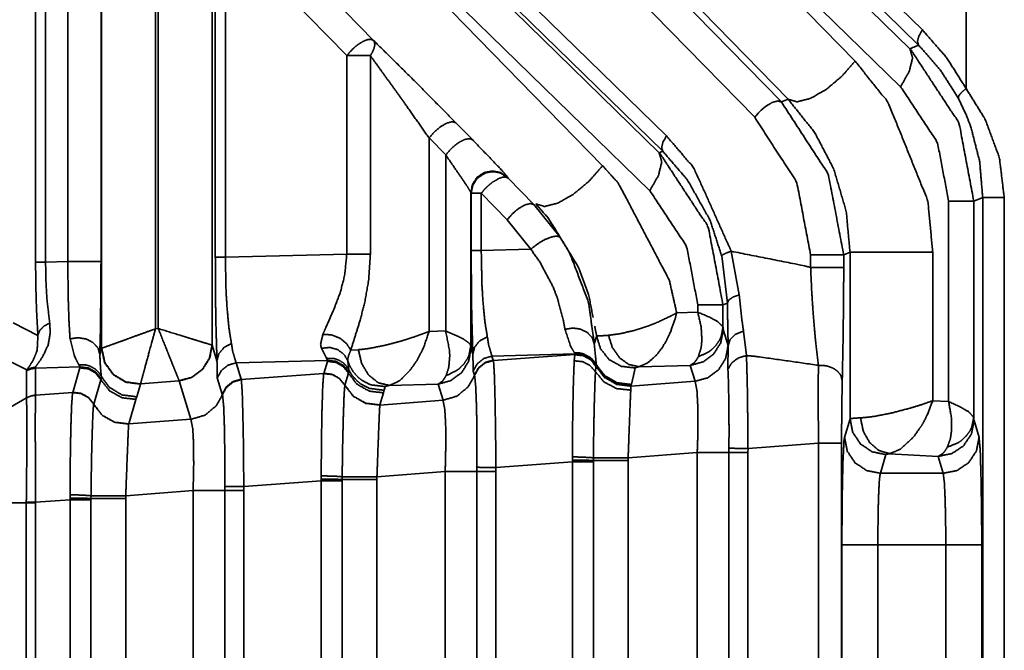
# Model space of a CAD drawing. Header units: millimetres. Extents: x 4 to 836, y 5 to 589.
# Tile 97 of 145: x 638 to 652, y 322 to 331. Entities that reach past the tile are written whole.
import ezdxf

# ---------------------------------------------------------------- set-up
doc = ezdxf.new("R2010")
doc.units = ezdxf.units.MM
doc.layers.add('1', color=7, linetype='Continuous', true_color=0xffffff)
doc.styles.add('ideas_simplex', font='simplex.shx')
doc.dimstyles.get("Standard").update_dxf_attribs({"dimtxt": 0.18, "dimasz": 0.18, "dimexe": 0.18, "dimexo": 0.0625, "dimgap": 0.09, "dimtad": 0, "dimtih": 1, "dimtoh": 1, "dimdec": 4, "dimzin": 0, "dimdsep": 46, "dimtxsty": 'Standard', "dimcen": 0.09, "dimadec": 0, "dimazin": 0, "dimtfac": 1, "dimtdec": 4, "dimtofl": 0, "dimtmove": 0, "dimatfit": 3, "dimfxl": 1, "dimtolj": 1, "dimtzin": 0, "dimarcsym": 0})

# ---------------------------------------------------------------- blocks, each defined once
blk = doc.blocks.new('_U5')
at = {"layer": '1', "color": 87, "lineweight": 25}
for p, q in [((663.6225, 395.000191), (662.1225, 395.000191)), ((662.1225, 395.000191), (662.1225, 389.375191)), ((676.3275, 395.000191), (674.8275, 395.000191)), ((676.3275, 389.375191), (676.3275, 395.000191)), ((662.1225, 389.375191), (663.6225, 389.375191)), ((674.8275, 389.375191), (676.3275, 389.375191))]:
    blk.add_line(p, q, dxfattribs=at)
at = {"layer": '1', "color": 152, "lineweight": 13}
for p, q in [((637.725, 328.892921), (637.725, 389.875191)), ((700.725, 310.5), (700.725, 389.875191))]:
    blk.add_line(p, q, dxfattribs=at)
at = {"layer": '1', "color": 27, "lineweight": 13}
blk.add_line((700.725, 387.875191), (637.725, 387.875191), dxfattribs=at)
at = {"layer": '1', "color": 27, "lineweight": 18}
for points in [[(637.725, 387.875191), (640.724998, 388.404172), (640.725002, 387.34621)], [(700.725, 387.875191), (697.725002, 387.34621), (697.724998, 388.404172)]]:
    blk.add_solid(points, dxfattribs=at)
at = {"layer": '1', "color": 87, "linetype": 'Continuous', "lineweight": 25, "char_height": 3, "attachment_point": 7, "line_spacing_factor": 1.204819, "style": 'ideas_simplex'}
for s, insert in [('\\W1.0642;63', (666.564, 397.135191)), ('\\W1.2097;2.48', (663.594, 389.822691))]:
    blk.add_mtext(s, dxfattribs=dict(at, insert=insert))

msp = doc.modelspace()

# ---------------------------------------------------------------- linework, layer by layer
at = {"layer": '1', "color": 143, "linetype": 'Continuous', "lineweight": 35}
for p, q in [((638.677, 342.954), (650.872, 331.044)), ((650.82, 330.832), (638.625, 342.742)), ((639.049, 340.135), (648.912, 330.042)), ((648.54, 329.829), (638.677, 339.923)), ((638.677, 338.004), (647.313, 329.57)), ((647.261, 329.358), (638.625, 337.792)), ((646.024, 335.346), (650.698, 330.781)), ((640.206, 335.092), (640.206, 326.888)), ((640.244, 326.892), (640.244, 335.054)), ((638.538, 327.817), (638.538, 334.973)), ((638.677, 334.973), (638.677, 327.817)), ((641.51, 334.904), (647.21, 329.336)), ((639.448, 334.779), (639.448, 327.825)), ((639.456, 326.617), (639.456, 334.782)), ((650.568, 330.251), (645.894, 334.816)), ((645.894, 334.747), (649.936, 330.61)), ((638.988, 327.825), (638.988, 334.654)), ((647.08, 328.806), (641.379, 334.374)), ((641.379, 334.318), (646.424, 329.156)), ((649.006, 330.08), (644.964, 334.217)), ((651.481, 330.228), (651.481, 333.236)), ((640.994, 332.74), (640.994, 326.661)), ((641.55, 332.626), (643.238, 330.898)), ((641.038, 327.883), (641.038, 332.414)), ((642.866, 330.686), (641.178, 332.414)), ((641.178, 332.414), (641.178, 327.883)), ((650.698, 330.781), (650.82, 330.832)), ((642.866, 327.927), (642.866, 330.686)), ((643.194, 330.686), (643.194, 327.927)), ((648.912, 330.042), (649.006, 330.08)), ((644.383, 329.753), (644.614, 329.518)), ((644.242, 329.306), (644.011, 329.541)), ((644.011, 329.541), (644.011, 326.852)), ((644.242, 326.858), (644.242, 329.306)), ((647.21, 329.336), (647.261, 329.358)), ((645.104, 328.996), (645.109, 328.984)), ((645.109, 328.984), (645.469, 328.615)), ((644.592, 328.784), (644.592, 326.654)), ((644.597, 328.772), (644.592, 328.784)), ((644.597, 327.977), (644.597, 328.772)), ((644.737, 328.772), (644.737, 327.977)), ((645.097, 328.403), (644.737, 328.772)), ((651.711, 328.716), (651.587, 328.665)), ((651.711, 305.655), (651.711, 328.716)), ((652.01, 328.716), (652.01, 305.654)), ((645.469, 328.615), (645.834, 328.162)), ((651.237, 325.876), (651.237, 328.665)), ((651.587, 328.665), (651.587, 325.658)), ((645.425, 327.995), (645.097, 328.403)), ((644.737, 327.977), (645.425, 327.995)), ((641.178, 327.883), (642.866, 327.927)), ((648.16, 327.246), (648.081, 327.901)), ((648.214, 327.966), (648.325, 327.36)), ((649.318, 327.74), (649.318, 327.916)), ((649.866, 327.952), (649.778, 327.916)), ((649.778, 327.916), (649.778, 327.74)), ((649.866, 325.638), (649.866, 327.952)), ((651.016, 327.952), (651.016, 325.888)), ((638.677, 327.817), (638.988, 327.825)), ((647.749, 327.119), (647.749, 327.22)), ((648.16, 327.246), (648.099, 327.22)), ((648.099, 327.22), (648.099, 326.915)), ((647.455, 327.111), (647.749, 327.119)), ((638.225, 326.97), (638.57, 326.797)), ((640.206, 326.888), (640.244, 326.892)), ((644.011, 326.852), (644.242, 326.858)), ((648.103, 326.877), (648.17, 326.656)), ((648.385, 326.857), (648.425, 326.516)), ((640.992, 326.662), (640.994, 326.661)), ((640.994, 326.661), (641.061, 326.441)), ((648.168, 326.326), (648.171, 326.653)), ((648.17, 326.656), (648.171, 326.653)), ((638.418, 326.318), (637.976, 326.539)), ((639.431, 326.532), (639.456, 326.617)), ((639.458, 326.618), (639.456, 326.617)), ((642.583, 326.478), (642.513, 326.617)), ((642.921, 326.59), (643.028, 326.598)), ((644.595, 326.616), (644.62, 326.535)), ((646.042, 326.539), (644.886, 326.509)), ((644.886, 326.509), (644.903, 326.453)), ((644.905, 326.447), (646.04, 326.533)), ((646.031, 326.443), (646.039, 326.528)), ((646.039, 326.529), (646.04, 326.533)), ((646.04, 326.533), (646.042, 326.539)), ((638.533, 326.354), (638.536, 326.342)), ((639.157, 326.358), (638.536, 326.342)), ((639.157, 326.358), (639.14, 326.387)), ((639.153, 326.345), (639.157, 326.358)), ((642.6, 326.449), (641.327, 326.415)), ((641.327, 326.415), (641.397, 326.188)), ((642.548, 326.269), (642.596, 326.436)), ((642.6, 326.449), (642.583, 326.478)), ((642.596, 326.436), (642.6, 326.449)), ((642.883, 326.439), (642.897, 326.315)), ((644.903, 326.453), (644.905, 326.447)), ((646.332, 326.365), (646.326, 326.291)), ((646.336, 326.385), (646.334, 326.375)), ((646.337, 326.39), (646.336, 326.385)), ((647.644, 326.38), (646.932, 326.361)), ((647.711, 326.159), (647.644, 326.38)), ((638.41, 326.303), (638.418, 326.318)), ((638.411, 325.928), (638.41, 326.303)), ((638.536, 326.342), (638.537, 325.967)), ((639.054, 326.005), (639.153, 326.345)), ((639.453, 326.224), (639.449, 326.194)), ((641.399, 326.182), (642.548, 326.269)), ((642.547, 326.268), (642.548, 326.269)), ((642.547, 326.266), (642.547, 326.268)), ((642.889, 326.272), (642.84, 326.105)), ((642.893, 326.284), (642.889, 326.272)), ((642.897, 326.315), (642.893, 326.284)), ((644.641, 326.243), (644.624, 326.3)), ((644.643, 326.237), (644.641, 326.243)), ((639.445, 326.181), (639.346, 325.841)), ((639.449, 326.194), (639.445, 326.181)), ((639.996, 326.12), (639.944, 325.943)), ((639.997, 326.122), (639.996, 326.12)), ((640.534, 326.166), (639.997, 326.122)), ((640.535, 326.164), (640.534, 326.166)), ((640.698, 325.63), (640.535, 326.164)), ((641.135, 325.979), (641.065, 326.206)), ((641.397, 326.188), (641.399, 326.182)), ((642.84, 326.105), (642.84, 326.104)), ((643.402, 326.084), (643.388, 326.033)), ((644.136, 326.119), (643.458, 326.101)), ((644.205, 325.895), (644.136, 326.119)), ((646.819, 326.091), (646.817, 326.036)), ((646.819, 326.092), (647.711, 326.159)), ((646.824, 326.11), (646.819, 326.092)), ((646.819, 326.092), (646.819, 326.091)), ((646.825, 326.114), (646.824, 326.11)), ((638.537, 325.966), (639.054, 326.005)), ((638.537, 325.967), (638.537, 325.966)), ((639.053, 326.002), (639.054, 326.004)), ((639.054, 326.004), (639.054, 326.005)), ((641.137, 325.972), (641.135, 325.979)), ((643.376, 325.998), (643.327, 325.83)), ((643.388, 326.033), (643.376, 325.998)), ((637.725, 325.533), (638.411, 325.928)), ((638.411, 325.927), (638.411, 325.928)), ((639.346, 325.841), (639.346, 325.84)), ((639.346, 325.84), (639.346, 325.838)), ((639.933, 325.907), (639.833, 325.566)), ((643.326, 325.828), (644.205, 325.895)), ((643.327, 325.83), (643.326, 325.828)), ((651.016, 325.888), (651.237, 325.876)), ((639.833, 325.565), (640.698, 325.63)), ((639.833, 325.566), (639.833, 325.565)), ((649.789, 325.378), (649.866, 325.638)), ((651.591, 325.613), (651.661, 325.378)), ((649.427, 325.298), (648.447, 325.224)), ((649.427, 317.702), (649.427, 325.298)), ((649.748, 325.298), (649.748, 317.702)), ((647.741, 325.168), (646.78, 325.095)), ((647.741, 317.832), (647.741, 325.168)), ((648.182, 325.168), (648.182, 325.227)), ((648.182, 317.832), (648.182, 325.168)), ((648.447, 325.224), (648.446, 325.168)), ((648.446, 325.168), (648.446, 317.832)), ((650.366, 325.14), (650.288, 324.88)), ((651.091, 325.115), (650.415, 325.152)), ((651.162, 324.88), (651.091, 325.115)), ((646.005, 325.039), (644.94, 324.959)), ((646.005, 325.062), (646.005, 325.108)), ((646.005, 325.039), (646.005, 325.062)), ((646.005, 317.961), (646.005, 325.039)), ((646.296, 325.095), (646.296, 325.058)), ((646.296, 325.058), (646.296, 325.039)), ((646.296, 325.039), (646.296, 317.961)), ((646.78, 325.095), (646.78, 325.058)), ((646.78, 325.058), (646.78, 317.942)), ((642.511, 324.798), (642.511, 324.844)), ((644.235, 324.903), (643.286, 324.832)), ((644.235, 318.097), (644.235, 324.903)), ((644.675, 324.903), (644.676, 324.963)), ((644.675, 318.097), (644.675, 324.903)), ((644.94, 324.959), (644.94, 324.903)), ((644.94, 324.903), (644.94, 318.097)), ((650.288, 324.88), (651.162, 324.88)), ((642.512, 324.776), (641.434, 324.694)), ((642.512, 324.776), (642.511, 324.798)), ((642.512, 318.224), (642.512, 324.776)), ((642.802, 324.831), (642.802, 324.794)), ((642.802, 324.794), (642.802, 324.776)), ((642.802, 324.776), (642.802, 318.224)), ((643.286, 324.832), (643.286, 324.794)), ((643.286, 324.794), (643.286, 318.206)), ((639.018, 324.535), (639.017, 324.581)), ((639.309, 324.567), (639.308, 324.53)), ((640.728, 324.638), (639.793, 324.568)), ((639.793, 324.568), (639.793, 324.53)), ((640.728, 318.362), (640.728, 324.638)), ((641.169, 324.638), (641.169, 324.698)), ((641.169, 318.362), (641.169, 324.638)), ((641.434, 324.694), (641.433, 324.638)), ((641.433, 324.638), (641.433, 318.362)), ((638.409, 324.47), (637.725, 324.47)), ((638.409, 324.47), (638.409, 324.476)), ((638.409, 318.53), (638.409, 324.47)), ((639.018, 324.512), (638.538, 324.476)), ((638.538, 324.476), (638.538, 324.47)), ((638.538, 324.47), (638.538, 318.53)), ((639.018, 324.512), (639.018, 324.535)), ((639.018, 318.488), (639.018, 324.512)), ((639.308, 324.53), (639.308, 324.512)), ((639.308, 324.512), (639.308, 318.488)), ((639.793, 324.53), (639.793, 318.47)), ((649.753, 319.116), (649.753, 323.884)), ((650.253, 323.884), (650.253, 319.116)), ((651.197, 323.884), (650.253, 323.884)), ((651.197, 319.116), (651.197, 323.884)), ((651.697, 323.884), (651.697, 319.116))]:
    msp.add_line(p, q, dxfattribs=at)
for points, knots in [([(650.872, 331.044), (650.823, 330.956), (650.804, 330.882), (650.82, 330.832)], [0, 0, 0.333332, 0.666664, 1, 1]), ([(650.872, 331.044), (651.209, 330.659), (651.481, 330.228)], [0, 0, 0.507023, 1, 1]), ([(642.866, 330.686), (642.941, 330.771), (642.983, 330.81), (642.987, 330.813), (643.028, 330.844), (643.086, 330.88), (643.115, 330.894), (643.155, 330.908), (643.189, 330.913), (643.204, 330.912), (643.238, 330.898)], [0, 0, 0.199308, 0.299151, 0.307371, 0.399588, 0.531233, 0.599735, 0.702634, 0.799978, 0.851848, 1, 1]), ([(643.194, 330.686), (643.217, 330.725), (643.225, 330.739), (643.246, 330.789), (643.252, 330.812), (643.255, 330.833), (643.255, 330.844), (643.253, 330.87), (643.238, 330.898)], [0, 0, 0.146883, 0.200091, 0.399916, 0.499825, 0.60008, 0.654591, 0.800167, 1, 1]), ([(643.238, 330.898), (643.806, 330.337), (644.383, 329.753)], [0, 0, 0.49426, 1, 1]), ([(650.698, 330.781), (650.736, 330.655), (650.69, 330.469), (650.568, 330.251)], [0, 0, 0.333333, 0.666667, 1, 1]), ([(650.698, 330.781), (650.714, 330.765), (651.383, 329.747), (651.587, 328.665)], [0, 0, 0.010103, 0.537237, 1, 1]), ([(651.374, 330.091), (651.126, 330.482), (650.82, 330.832)], [0, 0, 0.491725, 1, 1]), ([(643.194, 330.686), (643.107, 330.686), (642.981, 330.686), (642.866, 330.686)], [0, 0, 0.276017, 0.643379, 1, 1]), ([(644.011, 329.541), (643.704, 329.978), (643.599, 330.125), (643.39, 330.415), (643.194, 330.686)], [0, 0, 0.380718, 0.506692, 0.757198, 1, 1]), ([(649.006, 330.08), (649.13, 330.044), (649.315, 330.091), (649.532, 330.214), (649.75, 330.397), (649.936, 330.61)], [0, 0, 0.2, 0.400001, 0.6, 0.8, 1, 1]), ([(649.936, 330.61), (650.396, 330.036), (650.949, 328.665), (651.016, 327.952)], [0, 0, 0.261326, 0.763079, 1, 1]), ([(651.237, 328.665), (651.083, 329.476), (650.58, 330.239), (650.568, 330.251)], [0, 0, 0.457198, 0.989641, 1, 1]), ([(651.481, 330.228), (651.43, 330.187), (651.416, 330.174), (651.394, 330.149), (651.379, 330.126), (651.375, 330.116), (651.374, 330.091)], [0, 0, 0.249761, 0.333225, 0.499999, 0.666769, 0.750241, 1, 1]), ([(651.481, 330.228), (651.748, 329.797), (651.944, 329.265), (652.01, 328.716)], [0, 0, 0.317481, 0.663595, 1, 1]), ([(648.912, 330.042), (648.862, 330.056), (648.788, 330.037), (648.702, 329.988), (648.615, 329.915), (648.54, 329.829)], [0, 0, 0.199999, 0.4, 0.600003, 0.800002, 1, 1]), ([(649.866, 327.952), (649.813, 328.523), (649.639, 329.112), (649.373, 329.62), (649.006, 330.08)], [0, 0, 0.232507, 0.487444, 0.734736, 1, 1]), ([(651.711, 328.716), (651.669, 329.215), (651.545, 329.699), (651.481, 329.865), (651.374, 330.091)], [0, 0, 0.348163, 0.69638, 0.821852, 1, 1]), ([(648.912, 330.042), (649.564, 329.036), (649.778, 327.916)], [0, 0, 0.522431, 1, 1]), ([(649.318, 327.916), (649.126, 328.924), (648.54, 329.829)], [0, 0, 0.475492, 1, 1]), ([(644.011, 329.541), (644.086, 329.627), (644.173, 329.7), (644.26, 329.749), (644.334, 329.768), (644.383, 329.753)], [0, 0, 0.199997, 0.400003, 0.600002, 0.8, 1, 1]), ([(644.242, 329.306), (644.303, 329.377), (644.374, 329.442), (644.403, 329.464), (644.448, 329.492), (644.49, 329.513), (644.517, 329.523), (644.574, 329.532), (644.614, 329.518)], [0, 0, 0.166496, 0.33299, 0.399827, 0.500006, 0.600177, 0.667016, 0.833505, 1, 1]), ([(644.614, 329.518), (644.954, 329.165), (645.036, 329.077), (645.083, 329.023), (645.104, 328.996)], [0, 0, 0.513075, 0.689318, 0.84293, 1, 1]), ([(647.313, 329.57), (647.264, 329.482), (647.246, 329.408), (647.261, 329.358)], [0, 0, 0.333336, 0.666665, 1, 1]), ([(647.313, 329.57), (647.692, 329.128), (648.214, 327.966)], [0, 0, 0.323417, 1, 1]), ([(644.592, 328.784), (644.577, 328.811), (644.543, 328.865), (644.485, 328.953), (644.419, 329.049), (644.242, 329.306)], [0, 0, 0.143702, 0.288637, 0.461535, 0.623155, 1, 1]), ([(647.21, 329.336), (647.248, 329.21), (647.203, 329.024), (647.08, 328.806)], [0, 0, 0.333333, 0.666665, 1, 1]), ([(647.21, 329.336), (647.226, 329.32), (647.895, 328.302), (648.099, 327.22)], [0, 0, 0.010101, 0.537237, 1, 1]), ([(648.081, 327.901), (647.919, 328.399), (647.606, 328.956), (647.261, 329.358)], [0, 0, 0.299061, 0.675976, 1, 1]), ([(645.494, 328.626), (645.619, 328.589), (645.803, 328.636), (646.02, 328.76), (646.238, 328.942), (646.424, 329.156)], [0, 0, 0.2, 0.4, 0.600001, 0.8, 1, 1]), ([(646.424, 329.156), (646.648, 328.906), (647.352, 327.564), (647.455, 327.111)], [0, 0, 0.150953, 0.805569, 1, 1]), ([(644.592, 328.784), (644.615, 328.898), (644.68, 328.995), (644.777, 329.06), (644.892, 329.083), (645.007, 329.06), (645.104, 328.996)], [0, 0, 0.16667, 0.333336, 0.500003, 0.666668, 0.83333, 1, 1]), ([(644.597, 328.772), (644.618, 328.883), (644.62, 328.886), (644.68, 328.978), (644.685, 328.983), (644.782, 329.048), (644.802, 329.056), (644.843, 329.066), (644.878, 329.071), (644.897, 329.071), (644.913, 329.071), (644.946, 329.067), (644.986, 329.058), (645.012, 329.049), (645.109, 328.984)], [0, 0, 0.161082, 0.166388, 0.322397, 0.332866, 0.499155, 0.529776, 0.588745, 0.638902, 0.666431, 0.689496, 0.736717, 0.794589, 0.833703, 1, 1]), ([(645.109, 328.984), (645.078, 328.997), (645.059, 328.999), (645.035, 328.996), (644.985, 328.98), (644.898, 328.93), (644.895, 328.928), (644.84, 328.884), (644.811, 328.857), (644.783, 328.828), (644.737, 328.772)], [0, 0, 0.133929, 0.200142, 0.27004, 0.400307, 0.599615, 0.607027, 0.730931, 0.799836, 0.870998, 1, 1]), ([(644.737, 328.772), (644.685, 328.772), (644.62, 328.772), (644.597, 328.772)], [0, 0, 0.226737, 0.622649, 1, 1]), ([(647.749, 327.22), (647.595, 328.031), (647.092, 328.794), (647.08, 328.806)], [0, 0, 0.457198, 0.989639, 1, 1]), ([(652.01, 328.716), (651.897, 328.716), (651.801, 328.716), (651.736, 328.716), (651.711, 328.716)], [0, 0, 0.250002, 0.499997, 0.75, 1, 1]), ([(645.097, 328.403), (645.171, 328.489), (645.258, 328.562), (645.345, 328.611), (645.419, 328.63), (645.469, 328.615)], [0, 0, 0.200001, 0.400002, 0.600001, 0.799999, 1, 1]), ([(646.292, 327.045), (646.234, 327.351), (646.091, 327.741), (645.672, 328.425), (645.494, 328.626)], [0, 0, 0.164258, 0.388724, 0.841908, 1, 1]), ([(651.587, 328.665), (651.541, 328.665), (651.42, 328.665), (651.237, 328.665)], [0, 0, 0.333333, 0.66667, 1, 1]), ([(645.425, 327.995), (645.516, 328.066), (645.618, 328.127), (645.715, 328.166), (645.791, 328.178), (645.834, 328.162)], [0, 0, 0.2, 0.400001, 0.599999, 0.8, 1, 1]), ([(645.834, 328.162), (645.971, 327.932), (646.23, 327.253), (646.309, 326.674)], [0, 0, 0.149374, 0.580504, 1, 1]), ([(645.901, 326.881), (645.877, 327.016), (645.796, 327.315), (645.734, 327.475), (645.548, 327.823), (645.425, 327.995)], [0, 0, 0.145402, 0.423448, 0.560615, 0.851667, 1, 1]), ([(641.178, 327.883), (641.105, 327.883), (641.057, 327.883), (641.038, 327.883)], [0, 0, 0.333323, 0.666661, 1, 1]), ([(641.061, 326.441), (641.045, 327.007), (641.041, 327.315), (641.038, 327.883)], [0, 0, 0.472426, 0.671027, 1, 1]), ([(641.178, 327.883), (641.187, 327.41), (641.203, 327.153), (641.23, 326.886), (641.262, 326.683)], [0, 0, 0.322512, 0.519395, 0.762133, 1, 1]), ([(642.534, 326.812), (642.585, 326.928), (642.686, 327.157), (642.775, 327.393), (642.837, 327.629), (642.866, 327.927)], [0, 0, 0.130539, 0.355539, 0.565149, 0.761571, 1, 1]), ([(642.866, 327.927), (642.945, 327.927), (642.973, 327.927), (643.088, 327.927), (643.116, 327.927), (643.194, 327.927)], [0, 0, 0.249715, 0.333207, 0.666802, 0.750289, 1, 1]), ([(643.194, 327.927), (643.171, 327.569), (643.117, 327.262), (643.051, 327.003), (642.921, 326.59)], [0, 0, 0.251377, 0.472218, 0.664372, 1, 1]), ([(644.597, 327.977), (644.615, 327.977), (644.664, 327.977), (644.737, 327.977)], [0, 0, 0.333336, 0.666671, 1, 1]), ([(644.62, 326.535), (644.604, 327.1), (644.6, 327.408), (644.597, 327.977)], [0, 0, 0.472427, 0.671027, 1, 1]), ([(644.737, 327.977), (644.746, 327.503), (644.762, 327.247), (644.789, 326.98), (644.821, 326.777)], [0, 0, 0.322511, 0.519395, 0.762134, 1, 1]), ([(648.214, 327.966), (648.143, 327.941), (648.097, 327.918), (648.081, 327.901)], [0, 0, 0.333343, 0.66667, 1, 1]), ([(648.214, 327.966), (649.233, 327.764), (649.318, 327.74)], [0, 0, 0.922429, 1, 1]), ([(649.778, 327.916), (649.748, 327.916), (649.671, 327.916), (649.561, 327.916), (649.436, 327.916), (649.318, 327.916)], [0, 0, 0.199999, 0.400003, 0.600002, 0.800007, 1, 1]), ([(649.866, 327.952), (649.94, 327.952), (650.132, 327.952), (650.408, 327.952), (650.721, 327.952), (651.016, 327.952)], [0, 0, 0.199999, 0.400001, 0.600001, 0.8, 1, 1]), ([(638.538, 327.817), (638.56, 327.817), (638.607, 327.817), (638.677, 327.817)], [0, 0, 0.333333, 0.66667, 1, 1]), ([(638.57, 326.797), (638.55, 327.179), (638.541, 327.499), (638.538, 327.817)], [0, 0, 0.410454, 0.713975, 1, 1]), ([(638.677, 327.817), (638.682, 327.552), (638.697, 327.286), (638.735, 326.968)], [0, 0, 0.283051, 0.585329, 1, 1]), ([(639.448, 327.825), (639.419, 327.825), (639.342, 327.825), (639.231, 327.825), (639.106, 327.825), (638.988, 327.825)], [0, 0, 0.200001, 0.399997, 0.599997, 0.799995, 1, 1]), ([(639.017, 326.749), (639.002, 327.005), (638.993, 327.289), (638.989, 327.543), (638.988, 327.825)], [0, 0, 0.293342, 0.560591, 0.773852, 1, 1]), ([(639.448, 327.825), (639.447, 327.486), (639.439, 326.84), (639.431, 326.532)], [0, 0, 0.229407, 0.7097, 1, 1]), ([(649.427, 326.381), (649.384, 326.745), (649.369, 326.914), (649.346, 327.207), (649.332, 327.432), (649.318, 327.74)], [0, 0, 0.312765, 0.442891, 0.652599, 0.802638, 1, 1]), ([(649.778, 327.74), (649.748, 327.74), (649.671, 327.74), (649.561, 327.74), (649.436, 327.74), (649.318, 327.74)], [0, 0, 0.199999, 0.400003, 0.600002, 0.800007, 1, 1]), ([(649.778, 327.74), (649.777, 327.375), (649.77, 326.771), (649.758, 326.165)], [0, 0, 0.204502, 0.567449, 1, 1]), ([(648.325, 327.36), (648.239, 327.331), (648.182, 327.291), (648.16, 327.246)], [0, 0, 0.33334, 0.666669, 1, 1]), ([(648.325, 327.36), (648.361, 327.02), (648.383, 326.865), (648.385, 326.857)], [0, 0, 0.644471, 0.980828, 1, 1]), ([(648.099, 327.22), (648.053, 327.22), (647.932, 327.22), (647.749, 327.22)], [0, 0, 0.333333, 0.666668, 1, 1]), ([(648.171, 326.653), (648.167, 326.844), (648.16, 327.246)], [0, 0, 0.351814, 1, 1]), ([(646.506, 326.798), (646.661, 326.819), (646.835, 326.858), (646.877, 326.869), (647.089, 326.939), (647.178, 326.974), (647.379, 327.069), (647.449, 327.108), (647.455, 327.111)], [0, 0, 0.19411, 0.375319, 0.416428, 0.620463, 0.70673, 0.913713, 0.993157, 1, 1]), ([(646.932, 326.361), (647.056, 326.417), (647.171, 326.52), (647.242, 326.61), (647.31, 326.721), (647.369, 326.843), (647.431, 327.018), (647.453, 327.104), (647.455, 327.111)], [0, 0, 0.193592, 0.374702, 0.494259, 0.620535, 0.746313, 0.913958, 0.993183, 1, 1]), ([(647.755, 326.499), (647.795, 326.625), (647.806, 326.729), (647.796, 326.907), (647.749, 327.119)], [0, 0, 0.257387, 0.435324, 0.70259, 1, 1]), ([(648.099, 326.915), (648.022, 326.991), (647.914, 327.049), (647.749, 327.119)], [0, 0, 0.433948, 0.701865, 1, 1]), ([(638.735, 326.968), (638.742, 326.83), (638.712, 326.662), (638.635, 326.497), (638.595, 326.44), (638.533, 326.354)], [0, 0, 0.156133, 0.363518, 0.615191, 0.729419, 1, 1]), ([(638.57, 326.797), (638.595, 326.864), (638.652, 326.924), (638.735, 326.968)], [0, 0, 0.333328, 0.666666, 1, 1]), ([(645.901, 326.881), (646.011, 326.899), (646.121, 326.883), (646.215, 326.835), (646.281, 326.762), (646.309, 326.674)], [0, 0, 0.200002, 0.399998, 0.6, 0.800001, 1, 1]), ([(648.099, 326.915), (648.074, 326.781), (648.055, 326.739), (648.003, 326.66), (647.933, 326.592), (647.893, 326.563), (647.755, 326.499)], [0, 0, 0.249662, 0.333182, 0.499997, 0.666815, 0.750334, 1, 1]), ([(648.099, 326.915), (648.101, 326.889), (648.103, 326.877)], [0, 0, 0.49342, 1, 1]), ([(638.418, 326.318), (638.465, 326.388), (638.501, 326.446), (638.55, 326.561), (638.562, 326.612), (638.57, 326.797)], [0, 0, 0.288942, 0.435822, 0.65684, 0.738921, 1, 1]), ([(639.431, 326.532), (639.407, 326.62), (639.341, 326.695), (639.244, 326.746), (639.13, 326.765), (639.017, 326.749)], [0, 0, 0.2, 0.399995, 0.599999, 0.799995, 1, 1]), ([(640.206, 326.888), (639.983, 326.808), (639.923, 326.786), (639.802, 326.742), (639.668, 326.694), (639.508, 326.636), (639.458, 326.618)], [0, 0, 0.208649, 0.267046, 0.392708, 0.548922, 0.811813, 1, 1]), ([(640.206, 326.888), (640.143, 326.66), (640.093, 326.474), (640.064, 326.369), (640.056, 326.337), (640.018, 326.199), (640.011, 326.172), (639.997, 326.122)], [0, 0, 0.208487, 0.392073, 0.509344, 0.548359, 0.756384, 0.81196, 1, 1]), ([(640.244, 326.892), (640.454, 326.827), (640.527, 326.805), (640.63, 326.773), (640.766, 326.731), (640.931, 326.681), (640.937, 326.679), (640.992, 326.662)], [0, 0, 0.194376, 0.265384, 0.371196, 0.526653, 0.785429, 0.797376, 1, 1]), ([(640.244, 326.892), (640.325, 326.688), (640.35, 326.628), (640.394, 326.517), (640.441, 326.399), (640.447, 326.384), (640.513, 326.219), (640.534, 326.166)], [0, 0, 0.19441, 0.254961, 0.371237, 0.507746, 0.526825, 0.797343, 1, 1]), ([(642.513, 326.617), (642.502, 326.671), (642.534, 326.812)], [0, 0, 0.345614, 1, 1]), ([(642.534, 326.812), (642.652, 326.804), (642.77, 326.758), (642.865, 326.682), (642.921, 326.59)], [0, 0, 0.250001, 0.500003, 0.750005, 1, 1]), ([(643.028, 326.598), (643.104, 326.605), (643.172, 326.614), (643.384, 326.656), (643.444, 326.67), (643.615, 326.716), (643.707, 326.744), (643.81, 326.778), (644.011, 326.852)], [0, 0, 0.098827, 0.177809, 0.393155, 0.449512, 0.6084, 0.694232, 0.793131, 1, 1]), ([(643.458, 326.101), (643.573, 326.151), (643.618, 326.182), (643.75, 326.316), (643.844, 326.452), (643.914, 326.583), (643.936, 326.633), (644.011, 326.852)], [0, 0, 0.177445, 0.244467, 0.449395, 0.608341, 0.744507, 0.793052, 1, 1]), ([(644.242, 326.858), (644.294, 326.593), (644.299, 326.515), (644.285, 326.351), (644.248, 326.238)], [0, 0, 0.372741, 0.490789, 0.765036, 1, 1]), ([(644.592, 326.654), (644.567, 326.691), (644.489, 326.745), (644.424, 326.779), (644.242, 326.858)], [0, 0, 0.234865, 0.508994, 0.663922, 1, 1]), ([(644.821, 326.777), (644.717, 326.722), (644.646, 326.637), (644.62, 326.535)], [0, 0, 0.333336, 0.666666, 1, 1]), ([(644.821, 326.777), (644.839, 326.666), (644.886, 326.509)], [0, 0, 0.271997, 1, 1]), ([(646.034, 326.552), (645.981, 326.642), (645.901, 326.881)], [0, 0, 0.421788, 1, 1]), ([(646.309, 326.674), (646.314, 326.691), (646.341, 326.791)], [0, 0, 0.142758, 1, 1]), ([(646.341, 326.791), (646.391, 326.791), (646.415, 326.792), (646.506, 326.798)], [0, 0, 0.523236, 0.647736, 1, 1]), ([(646.878, 326.344), (646.687, 326.366), (646.518, 326.458), (646.396, 326.608), (646.341, 326.791)], [0, 0, 0.25, 0.500001, 0.749999, 1, 1]), ([(646.932, 326.361), (646.789, 326.392), (646.66, 326.485), (646.561, 326.626), (646.506, 326.798)], [0, 0, 0.25, 0.499999, 0.749999, 1, 1]), ([(648.103, 326.877), (648.068, 326.696), (647.97, 326.539), (647.822, 326.429), (647.644, 326.38)], [0, 0, 0.250001, 0.5, 0.749997, 1, 1]), ([(648.385, 326.857), (648.275, 326.813), (648.2, 326.74), (648.171, 326.653)], [0, 0, 0.333331, 0.666672, 1, 1]), ([(639.14, 326.387), (639.077, 326.509), (639.017, 326.749)], [0, 0, 0.479321, 1, 1]), ([(640.534, 326.166), (640.711, 326.215), (640.859, 326.326), (640.956, 326.482), (640.992, 326.662)], [0, 0, 0.250001, 0.499999, 0.75, 1, 1]), ([(640.994, 326.661), (640.96, 326.48), (640.861, 326.324), (640.713, 326.213), (640.535, 326.164)], [0, 0, 0.250001, 0.499997, 0.749997, 1, 1]), ([(641.262, 326.683), (641.158, 326.628), (641.087, 326.543), (641.061, 326.441)], [0, 0, 0.333334, 0.666668, 1, 1]), ([(641.262, 326.683), (641.28, 326.572), (641.327, 326.415)], [0, 0, 0.271998, 1, 1]), ([(642.513, 326.617), (642.629, 326.629), (642.74, 326.599), (642.829, 326.532), (642.883, 326.439)], [0, 0, 0.250003, 0.499993, 0.750002, 1, 1]), ([(644.592, 326.654), (644.566, 326.52), (644.547, 326.478), (644.495, 326.399), (644.426, 326.331), (644.385, 326.302), (644.248, 326.238)], [0, 0, 0.249666, 0.333182, 0.500002, 0.666811, 0.750335, 1, 1]), ([(644.592, 326.654), (644.594, 326.628), (644.595, 326.616)], [0, 0, 0.49341, 1, 1]), ([(646.309, 326.674), (646.329, 326.473), (646.337, 326.39)], [0, 0, 0.570905, 1, 1]), ([(648.17, 326.656), (648.136, 326.475), (648.038, 326.319), (647.889, 326.208), (647.711, 326.159)], [0, 0, 0.249999, 0.500001, 0.750003, 1, 1]), ([(639.431, 326.532), (639.441, 326.334), (639.453, 326.224)], [0, 0, 0.512732, 1, 1]), ([(639.996, 326.12), (639.793, 326.146), (639.617, 326.251), (639.498, 326.417), (639.456, 326.617)], [0, 0, 0.249999, 0.499998, 0.75, 1, 1]), ([(639.458, 326.618), (639.502, 326.419), (639.62, 326.254), (639.795, 326.149), (639.997, 326.122)], [0, 0, 0.249999, 0.500001, 0.750001, 1, 1]), ([(642.921, 326.59), (642.891, 326.514), (642.883, 326.481), (642.883, 326.439)], [0, 0, 0.437782, 0.659144, 1, 1]), ([(643.028, 326.598), (643.072, 326.407), (643.17, 326.245), (643.305, 326.138), (643.458, 326.101)], [0, 0, 0.250001, 0.500001, 0.749997, 1, 1]), ([(644.595, 326.616), (644.561, 326.435), (644.463, 326.278), (644.314, 326.168), (644.136, 326.119)], [0, 0, 0.249999, 0.500001, 0.750002, 1, 1]), ([(644.624, 326.3), (644.622, 326.443), (644.62, 326.535)], [0, 0, 0.734054, 1, 1]), ([(644.624, 326.3), (644.681, 326.403), (644.773, 326.476), (644.886, 326.509)], [0, 0, 0.333335, 0.666669, 1, 1]), ([(646.034, 326.552), (646.107, 326.552), (646.155, 326.542), (646.262, 326.484), (646.296, 326.45), (646.337, 326.39)], [0, 0, 0.200226, 0.333892, 0.666111, 0.799777, 1, 1]), ([(646.036, 326.548), (646.156, 326.537), (646.262, 326.479), (646.336, 326.385)], [0, 0, 0.33333, 0.666662, 1, 1]), ([(646.039, 326.529), (646.156, 326.516), (646.259, 326.458), (646.332, 326.366)], [0, 0, 0.333328, 0.666663, 1, 1]), ([(646.039, 326.528), (646.156, 326.514), (646.259, 326.457), (646.332, 326.365)], [0, 0, 0.33333, 0.666661, 1, 1]), ([(646.04, 326.533), (646.157, 326.519), (646.26, 326.461), (646.332, 326.368)], [0, 0, 0.333327, 0.666661, 1, 1]), ([(646.042, 326.539), (646.159, 326.526), (646.262, 326.468), (646.334, 326.375)], [0, 0, 0.333331, 0.666668, 1, 1]), ([(647.644, 326.38), (647.702, 326.42), (647.732, 326.459), (647.755, 326.499)], [0, 0, 0.500546, 0.771528, 1, 1]), ([(648.425, 326.516), (648.313, 326.484), (648.222, 326.417), (648.168, 326.326)], [0, 0, 0.333331, 0.666665, 1, 1]), ([(648.425, 326.516), (648.43, 326.381), (648.435, 326.187), (648.439, 325.998), (648.442, 325.737), (648.444, 325.543), (648.447, 325.224)], [0, 0, 0.151841, 0.329244, 0.478527, 0.664477, 0.79381, 1, 1]), ([(649.427, 326.381), (648.585, 326.501), (648.425, 326.516)], [0, 0, 0.841738, 1, 1]), ([(638.418, 326.318), (638.474, 326.342), (638.533, 326.354)], [0, 0, 0.49998, 1, 1]), ([(639.453, 326.224), (639.412, 326.287), (639.376, 326.322), (639.356, 326.337), (639.29, 326.371), (639.265, 326.379), (639.216, 326.389), (639.14, 326.387)], [0, 0, 0.199852, 0.33329, 0.400076, 0.599926, 0.666707, 0.800139, 1, 1]), ([(639.449, 326.194), (639.377, 326.286), (639.274, 326.344), (639.157, 326.358)], [0, 0, 0.333332, 0.666667, 1, 1]), ([(641.065, 326.206), (641.063, 326.349), (641.061, 326.441)], [0, 0, 0.734053, 1, 1]), ([(641.065, 326.206), (641.122, 326.309), (641.214, 326.383), (641.327, 326.415)], [0, 0, 0.333329, 0.666663, 1, 1]), ([(642.583, 326.478), (642.678, 326.477), (642.709, 326.47), (642.767, 326.447), (642.82, 326.412), (642.843, 326.391), (642.897, 326.315)], [0, 0, 0.249647, 0.333182, 0.499996, 0.666823, 0.750348, 1, 1]), ([(642.596, 326.436), (642.713, 326.422), (642.816, 326.364), (642.889, 326.272)], [0, 0, 0.333331, 0.666668, 1, 1]), ([(642.6, 326.449), (642.717, 326.435), (642.82, 326.377), (642.893, 326.284)], [0, 0, 0.333334, 0.666661, 1, 1]), ([(643.402, 326.084), (643.199, 326.109), (643.078, 326.171), (643.023, 326.214), (642.956, 326.29), (642.904, 326.38), (642.883, 326.439)], [0, 0, 0.301644, 0.501963, 0.60472, 0.753995, 0.907974, 1, 1]), ([(644.903, 326.453), (644.79, 326.42), (644.698, 326.347), (644.641, 326.243)], [0, 0, 0.333341, 0.666658, 1, 1]), ([(644.643, 326.237), (644.7, 326.34), (644.792, 326.414), (644.905, 326.447)], [0, 0, 0.333333, 0.666659, 1, 1]), ([(644.905, 326.447), (644.908, 326.434), (644.918, 326.272), (644.927, 325.971), (644.935, 325.545), (644.94, 325.061), (644.94, 324.959)], [0, 0, 0.047568, 0.277314, 0.498825, 0.728436, 0.954007, 1, 1]), ([(646.005, 325.108), (646.008, 325.603), (646.015, 326.033), (646.026, 326.349), (646.031, 326.443)], [0, 0, 0.291357, 0.582067, 0.871195, 1, 1]), ([(646.031, 326.443), (646.148, 326.431), (646.252, 326.377), (646.326, 326.291)], [0, 0, 0.333329, 0.666665, 1, 1]), ([(646.819, 326.092), (646.623, 326.116), (646.451, 326.213), (646.332, 326.366)], [0, 0, 0.335308, 0.670616, 1, 1]), ([(646.819, 326.091), (646.623, 326.115), (646.451, 326.212), (646.332, 326.365)], [0, 0, 0.335366, 0.670614, 1, 1]), ([(646.824, 326.11), (646.628, 326.134), (646.455, 326.232), (646.336, 326.385)], [0, 0, 0.335311, 0.670616, 1, 1]), ([(646.825, 326.114), (646.627, 326.138), (646.454, 326.238), (646.337, 326.39)], [0, 0, 0.337695, 0.675381, 1, 1]), ([(646.932, 326.361), (646.894, 326.352), (646.878, 326.344)], [0, 0, 0.475538, 1, 1]), ([(649.427, 325.298), (649.423, 325.933), (649.425, 326.262), (649.427, 326.381)], [0, 0, 0.539962, 0.864287, 1, 1]), ([(649.758, 326.165), (649.74, 326.236), (649.73, 326.252), (649.691, 326.298), (649.657, 326.325), (649.617, 326.347), (649.55, 326.37), (649.526, 326.375), (649.427, 326.381)], [0, 0, 0.19966, 0.249789, 0.39983, 0.499999, 0.600171, 0.750216, 0.800343, 1, 1]), ([(638.41, 326.303), (638.471, 326.329), (638.536, 326.342)], [0, 0, 0.500008, 1, 1]), ([(639.445, 326.181), (639.373, 326.274), (639.27, 326.332), (639.153, 326.345)], [0, 0, 0.333324, 0.66666, 1, 1]), ([(639.944, 325.943), (639.739, 325.969), (639.562, 326.077), (639.453, 326.224)], [0, 0, 0.346892, 0.693781, 1, 1]), ([(642.511, 324.844), (642.514, 325.339), (642.522, 325.769), (642.532, 326.085), (642.544, 326.253), (642.547, 326.266)], [0, 0, 0.240386, 0.480234, 0.71878, 0.956413, 1, 1]), ([(642.547, 326.266), (642.664, 326.252), (642.767, 326.195), (642.839, 326.102)], [0, 0, 0.333336, 0.666674, 1, 1]), ([(642.548, 326.269), (642.665, 326.255), (642.767, 326.197), (642.84, 326.105)], [0, 0, 0.333337, 0.666672, 1, 1]), ([(642.889, 326.272), (643.008, 326.119), (643.01, 326.117), (643.18, 326.021), (643.181, 326.021), (643.376, 325.998)], [0, 0, 0.329349, 0.333376, 0.664699, 0.666714, 1, 1]), ([(643.388, 326.033), (643.182, 326.06), (643.063, 326.12), (643.005, 326.168), (642.942, 326.24), (642.897, 326.315)], [0, 0, 0.345832, 0.568126, 0.693418, 0.85342, 1, 1]), ([(644.248, 326.238), (644.224, 326.198), (644.195, 326.159), (644.136, 326.119)], [0, 0, 0.228473, 0.499448, 1, 1]), ([(644.205, 325.895), (644.399, 325.952), (644.555, 326.082), (644.629, 326.21), (644.641, 326.243)], [0, 0, 0.343965, 0.68794, 0.939946, 1, 1]), ([(644.676, 324.963), (644.676, 325.049), (644.676, 325.461), (644.673, 325.688), (644.67, 325.822), (644.66, 326.079), (644.647, 326.224), (644.643, 326.237)], [0, 0, 0.046083, 0.271505, 0.409557, 0.501161, 0.722132, 0.952201, 1, 1]), ([(646.326, 326.291), (646.321, 326.207), (646.32, 326.176), (646.311, 325.923), (646.302, 325.536), (646.302, 325.521), (646.296, 325.095)], [0, 0, 0.129137, 0.167882, 0.419378, 0.70998, 0.72064, 1, 1]), ([(646.817, 326.036), (646.62, 326.057), (646.447, 326.147), (646.326, 326.291)], [0, 0, 0.335303, 0.670611, 1, 1]), ([(646.878, 326.344), (646.853, 326.229), (646.825, 326.114)], [0, 0, 0.500109, 1, 1]), ([(648.182, 325.227), (648.183, 325.499), (648.18, 325.885), (648.173, 326.21), (648.168, 326.326)], [0, 0, 0.20722, 0.522091, 0.847879, 1, 1]), ([(639.933, 325.907), (639.738, 325.93), (639.736, 325.931), (639.566, 326.027), (639.565, 326.028), (639.445, 326.181)], [0, 0, 0.333296, 0.335306, 0.666631, 0.670652, 1, 1]), ([(641.135, 325.979), (641.191, 326.082), (641.283, 326.155), (641.397, 326.188)], [0, 0, 0.333332, 0.66667, 1, 1]), ([(641.137, 325.972), (641.193, 326.075), (641.285, 326.149), (641.399, 326.182)], [0, 0, 0.333333, 0.666669, 1, 1]), ([(641.399, 326.182), (641.401, 326.17), (641.412, 326.007), (641.421, 325.707), (641.429, 325.281), (641.433, 324.796), (641.434, 324.694)], [0, 0, 0.047567, 0.277314, 0.498824, 0.728436, 0.954006, 1, 1]), ([(642.839, 326.102), (642.838, 326.091), (642.83, 325.99), (642.828, 325.943), (642.818, 325.659), (642.812, 325.411), (642.809, 325.273), (642.805, 325.002), (642.802, 324.831)], [0, 0, 0.043545, 0.226929, 0.281812, 0.520392, 0.680055, 0.760482, 0.908858, 1, 1]), ([(642.839, 326.102), (642.958, 325.949), (643.13, 325.852), (643.326, 325.828)], [0, 0, 0.329244, 0.664624, 1, 1]), ([(642.84, 326.104), (642.959, 325.951), (643.131, 325.854), (643.327, 325.83)], [0, 0, 0.329385, 0.664694, 1, 1]), ([(643.458, 326.101), (643.409, 326.089), (643.402, 326.084)], [0, 0, 0.670906, 1, 1]), ([(647.741, 325.168), (647.747, 325.344), (647.75, 325.53), (647.749, 325.742), (647.747, 325.842), (647.737, 326.031), (647.711, 326.159)], [0, 0, 0.119562, 0.250715, 0.413104, 0.500849, 0.705977, 1, 1]), ([(649.758, 326.165), (649.751, 325.806), (649.748, 325.298)], [0, 0, 0.459025, 1, 1]), ([(638.411, 325.928), (638.471, 325.954), (638.537, 325.967)], [0, 0, 0.496822, 1, 1]), ([(638.411, 325.927), (638.472, 325.954), (638.537, 325.966)], [0, 0, 0.499997, 1, 1]), ([(638.537, 325.966), (638.537, 325.952), (638.535, 325.785), (638.533, 325.486), (638.537, 325.067), (638.537, 324.583), (638.538, 324.476)], [0, 0, 0.052632, 0.281888, 0.499972, 0.725871, 0.951576, 1, 1]), ([(639.017, 324.581), (639.021, 325.076), (639.028, 325.506), (639.039, 325.821), (639.051, 325.989), (639.053, 326.002)], [0, 0, 0.240385, 0.480234, 0.718781, 0.956414, 1, 1]), ([(639.346, 325.838), (639.273, 325.931), (639.17, 325.988), (639.053, 326.002)], [0, 0, 0.333338, 0.666662, 1, 1]), ([(639.346, 325.841), (639.274, 325.934), (639.171, 325.991), (639.054, 326.005)], [0, 0, 0.333328, 0.666663, 1, 1]), ([(639.944, 325.943), (639.934, 325.913), (639.933, 325.907)], [0, 0, 0.833069, 1, 1]), ([(640.698, 325.63), (640.893, 325.687), (641.049, 325.817), (641.123, 325.945), (641.135, 325.979)], [0, 0, 0.34397, 0.687936, 0.939947, 1, 1]), ([(641.169, 324.698), (641.17, 324.785), (641.169, 325.196), (641.166, 325.423), (641.163, 325.557), (641.154, 325.815), (641.14, 325.959), (641.137, 325.972)], [0, 0, 0.046083, 0.271505, 0.409557, 0.501161, 0.722131, 0.952202, 1, 1]), ([(646.817, 326.036), (646.814, 325.993), (646.812, 325.946), (646.803, 325.723), (646.792, 325.428), (646.78, 325.095)], [0, 0, 0.089925, 0.16853, 0.444642, 0.721999, 1, 1]), ([(638.409, 324.476), (638.41, 324.581), (638.415, 325.053), (638.414, 325.46), (638.415, 325.751), (638.413, 325.913), (638.411, 325.927)], [0, 0, 0.048878, 0.27451, 0.49997, 0.719039, 0.947347, 1, 1]), ([(639.346, 325.838), (639.344, 325.827), (639.336, 325.726), (639.334, 325.679), (639.324, 325.395), (639.318, 325.147), (639.315, 325.009), (639.311, 324.738), (639.309, 324.567)], [0, 0, 0.043545, 0.226929, 0.281813, 0.520392, 0.680054, 0.760482, 0.908857, 1, 1]), ([(639.833, 325.566), (639.637, 325.59), (639.465, 325.687), (639.346, 325.84)], [0, 0, 0.335306, 0.670614, 1, 1]), ([(639.833, 325.565), (639.637, 325.588), (639.465, 325.686), (639.346, 325.838)], [0, 0, 0.335357, 0.670718, 1, 1]), ([(643.326, 325.828), (643.321, 325.743), (643.313, 325.555), (643.303, 325.286), (643.299, 325.194), (643.291, 324.965), (643.286, 324.832)], [0, 0, 0.227146, 0.454131, 0.681106, 0.748858, 0.909411, 1, 1]), ([(644.235, 324.903), (644.24, 325.079), (644.243, 325.265), (644.243, 325.477), (644.241, 325.578), (644.23, 325.766), (644.205, 325.895)], [0, 0, 0.119562, 0.250714, 0.413104, 0.500849, 0.705977, 1, 1]), ([(650.013, 325.65), (650.132, 325.661), (650.192, 325.669), (650.409, 325.71), (650.473, 325.725), (650.673, 325.777), (650.721, 325.791), (650.851, 325.831), (651.016, 325.888)], [0, 0, 0.152108, 0.218183, 0.429848, 0.489037, 0.668536, 0.712842, 0.83395, 1, 1]), ([(650.415, 325.152), (650.562, 325.211), (650.749, 325.383), (650.752, 325.386), (650.861, 325.543), (650.904, 325.618), (650.948, 325.71), (651.016, 325.888)], [0, 0, 0.217833, 0.488131, 0.491523, 0.667942, 0.744416, 0.833682, 1, 1]), ([(651.219, 325.243), (651.261, 325.358), (651.278, 325.47), (651.276, 325.653), (651.237, 325.876)], [0, 0, 0.23521, 0.42246, 0.693922, 1, 1]), ([(651.587, 325.658), (651.514, 325.736), (651.406, 325.799), (651.237, 325.876)], [0, 0, 0.421144, 0.693222, 1, 1]), ([(639.833, 325.565), (639.828, 325.479), (639.82, 325.291), (639.809, 325.022), (639.806, 324.931), (639.797, 324.701), (639.793, 324.568)], [0, 0, 0.227146, 0.454131, 0.681107, 0.748856, 0.90941, 1, 1]), ([(640.728, 324.638), (640.734, 324.814), (640.737, 325.001), (640.736, 325.212), (640.734, 325.313), (640.724, 325.502), (640.698, 325.63)], [0, 0, 0.119562, 0.250714, 0.413102, 0.500849, 0.705976, 1, 1]), ([(649.866, 325.638), (649.881, 325.641), (649.94, 325.647), (650.013, 325.65)], [0, 0, 0.282886, 0.690856, 1, 1]), ([(650.366, 325.14), (650.175, 325.178), (650.013, 325.286), (649.905, 325.447), (649.866, 325.638)], [0, 0, 0.25, 0.500001, 0.750001, 1, 1]), ([(650.415, 325.152), (650.266, 325.197), (650.138, 325.307), (650.049, 325.465), (650.013, 325.65)], [0, 0, 0.249999, 0.499999, 0.749998, 1, 1]), ([(651.591, 325.613), (651.553, 325.423), (651.444, 325.261), (651.282, 325.153), (651.091, 325.115)], [0, 0, 0.249999, 0.499999, 0.75, 1, 1]), ([(651.587, 325.658), (651.559, 325.521), (651.539, 325.478), (651.483, 325.398), (651.408, 325.33), (651.365, 325.302), (651.219, 325.243)], [0, 0, 0.249638, 0.333174, 0.499999, 0.666826, 0.750365, 1, 1]), ([(651.587, 325.658), (651.589, 325.628), (651.591, 325.613)], [0, 0, 0.498326, 1, 1]), ([(649.748, 325.298), (649.721, 325.298), (649.65, 325.298), (649.546, 325.298), (649.427, 325.298)], [0, 0, 0.25, 0.499998, 0.749998, 1, 1]), ([(649.753, 323.884), (649.756, 324.518), (649.767, 325.033), (649.782, 325.333), (649.789, 325.378)], [0, 0, 0.293757, 0.587607, 0.88158, 1, 1]), ([(649.789, 325.378), (649.827, 325.188), (649.935, 325.026), (650.097, 324.918), (650.288, 324.88)], [0, 0, 0.249997, 0.500001, 0.750003, 1, 1]), ([(651.162, 324.88), (651.353, 324.918), (651.515, 325.026), (651.623, 325.188), (651.661, 325.378)], [0, 0, 0.250001, 0.500002, 0.750003, 1, 1]), ([(651.661, 325.378), (651.678, 325.183), (651.69, 324.744), (651.697, 324.144), (651.697, 323.884)], [0, 0, 0.294009, 0.58791, 0.881696, 1, 1]), ([(648.182, 325.168), (648.168, 325.168), (648.086, 325.168), (648.068, 325.168), (647.931, 325.168), (647.919, 325.168), (647.741, 325.168)], [0, 0, 0.067956, 0.333644, 0.378956, 0.667001, 0.689663, 1, 1]), ([(648.447, 325.224), (648.333, 325.225), (648.24, 325.227), (648.182, 325.227)], [0, 0, 0.333334, 0.666668, 1, 1]), ([(648.446, 325.168), (648.332, 325.168), (648.24, 325.168), (648.182, 325.168)], [0, 0, 0.333332, 0.666672, 1, 1]), ([(650.415, 325.152), (650.371, 325.143), (650.366, 325.14)], [0, 0, 0.715808, 1, 1]), ([(651.091, 325.115), (651.157, 325.155), (651.186, 325.189), (651.219, 325.243)], [0, 0, 0.496891, 0.727502, 1, 1]), ([(646.005, 325.108), (646.122, 325.105), (646.224, 325.1), (646.296, 325.095)], [0, 0, 0.333332, 0.666665, 1, 1]), ([(646.005, 325.062), (646.122, 325.061), (646.224, 325.06), (646.296, 325.058)], [0, 0, 0.333339, 0.666671, 1, 1]), ([(646.005, 325.039), (646.122, 325.039), (646.224, 325.039), (646.296, 325.039)], [0, 0, 0.333342, 0.666662, 1, 1]), ([(646.78, 325.095), (646.584, 325.095), (646.413, 325.095), (646.296, 325.095)], [0, 0, 0.335591, 0.671181, 1, 1]), ([(646.78, 325.058), (646.584, 325.058), (646.413, 325.058), (646.296, 325.058)], [0, 0, 0.335305, 0.670645, 1, 1]), ([(642.511, 324.844), (642.628, 324.841), (642.731, 324.837), (642.802, 324.831)], [0, 0, 0.33333, 0.666669, 1, 1]), ([(644.235, 324.903), (644.429, 324.903), (644.585, 324.903), (644.675, 324.903)], [0, 0, 0.341372, 0.682745, 1, 1]), ([(644.675, 324.903), (644.733, 324.903), (644.826, 324.903), (644.94, 324.903)], [0, 0, 0.333337, 0.666669, 1, 1]), ([(644.94, 324.959), (644.826, 324.961), (644.733, 324.962), (644.676, 324.963)], [0, 0, 0.333335, 0.666667, 1, 1]), ([(650.288, 324.88), (650.282, 324.85), (650.274, 324.781), (650.267, 324.65), (650.263, 324.559), (650.256, 324.306), (650.253, 323.884)], [0, 0, 0.118065, 0.250703, 0.412871, 0.501271, 0.707237, 1, 1]), ([(651.197, 323.884), (651.197, 324.057), (651.195, 324.246), (651.19, 324.457), (651.187, 324.559), (651.178, 324.75), (651.162, 324.88)], [0, 0, 0.117901, 0.250551, 0.412438, 0.501053, 0.706879, 1, 1]), ([(642.511, 324.798), (642.628, 324.797), (642.73, 324.796), (642.802, 324.794)], [0, 0, 0.33334, 0.66667, 1, 1]), ([(642.512, 324.776), (642.628, 324.776), (642.731, 324.776), (642.802, 324.776)], [0, 0, 0.333335, 0.666659, 1, 1]), ([(642.802, 324.831), (642.92, 324.831), (643.09, 324.831), (643.286, 324.832)], [0, 0, 0.328927, 0.664463, 1, 1]), ([(642.802, 324.794), (642.919, 324.794), (643.09, 324.794), (643.286, 324.794)], [0, 0, 0.32935, 0.664696, 1, 1]), ([(639.309, 324.567), (639.237, 324.573), (639.135, 324.578), (639.017, 324.581)], [0, 0, 0.333328, 0.666668, 1, 1]), ([(639.793, 324.568), (639.597, 324.568), (639.426, 324.567), (639.309, 324.567)], [0, 0, 0.335597, 0.671181, 1, 1]), ([(640.728, 324.638), (640.922, 324.638), (641.079, 324.638), (641.169, 324.638)], [0, 0, 0.341374, 0.682742, 1, 1]), ([(641.169, 324.698), (641.227, 324.697), (641.32, 324.696), (641.434, 324.694)], [0, 0, 0.333336, 0.666666, 1, 1]), ([(641.169, 324.638), (641.227, 324.638), (641.32, 324.638), (641.433, 324.638)], [0, 0, 0.333331, 0.66667, 1, 1]), ([(638.409, 324.476), (638.471, 324.476), (638.538, 324.476)], [0, 0, 0.499996, 1, 1]), ([(638.409, 324.47), (638.471, 324.47), (638.538, 324.47)], [0, 0, 0.500296, 1, 1]), ([(639.308, 324.53), (639.237, 324.532), (639.135, 324.534), (639.018, 324.535)], [0, 0, 0.333338, 0.666679, 1, 1]), ([(639.308, 324.512), (639.237, 324.512), (639.135, 324.512), (639.018, 324.512)], [0, 0, 0.333332, 0.666675, 1, 1]), ([(639.793, 324.53), (639.597, 324.53), (639.426, 324.53), (639.308, 324.53)], [0, 0, 0.335305, 0.670653, 1, 1]), ([(649.753, 323.884), (649.794, 323.884), (649.904, 323.884), (650.064, 323.884), (650.253, 323.884)], [0, 0, 0.25, 0.5, 0.750001, 1, 1]), ([(651.197, 323.884), (651.386, 323.884), (651.546, 323.884), (651.656, 323.884), (651.697, 323.884)], [0, 0, 0.249997, 0.5, 0.750002, 1, 1])]:
    msp.add_open_spline(points, degree=1, knots=knots, dxfattribs=at)
for points in [[(646.341, 326.791), (646.315, 326.927)], [(646.039, 326.528), (646.039, 326.529)]]:
    msp.add_open_spline(points, degree=1, dxfattribs=at)

# ---------------------------------------------------------------- dimensions: what is measured, and where the dimension line sits
at = {"layer": '1', "color": 87, "linetype": 'Continuous', "lineweight": 25}
dim = msp.add_linear_dim(base=(700.725, 387.875), p1=(637.725, 325.867), p2=(700.725, 308), angle=180, text='\\C87;63\\P[\\C87;\\H3.00;\\Fsimplex.shx;2.48\\Fsimplex.shx;\\H3.00;\\C87; ]', dimstyle='Standard', override={"dimtxt": 3, "dimasz": 3, "dimexe": 2, "dimexo": 2.5, "dimgap": 1.5, "dimtad": 1, "dimtih": 0, "dimtoh": 0, "dimdec": 2, "dimlfac": 1, "dimzin": 8, "dimdsep": 44, "dimlunit": 2, "dimpost": '', "dimtxsty": 'ideas_simplex', "dimsah": 1, "dimse1": 0, "dimse2": 0, "dimsd1": 0, "dimsd2": 0, "dimclrd": 27, "dimclre": 152, "dimclrt": 87, "dimtol": 0, "dimtm": -0.1, "dimtfac": 0.5, "dimtdec": 2, "dimtofl": 1, "dimtmove": 0, "dimtzin": 8, "dimlwd": 13, "dimlwe": 13}, dxfattribs=at)
dim.commit()
dim.dimension.update_dxf_attribs({"geometry": '_U5', "text_midpoint": (669.225, 387.875), "dimtype": 160})

doc.saveas('drawing.dxf')
